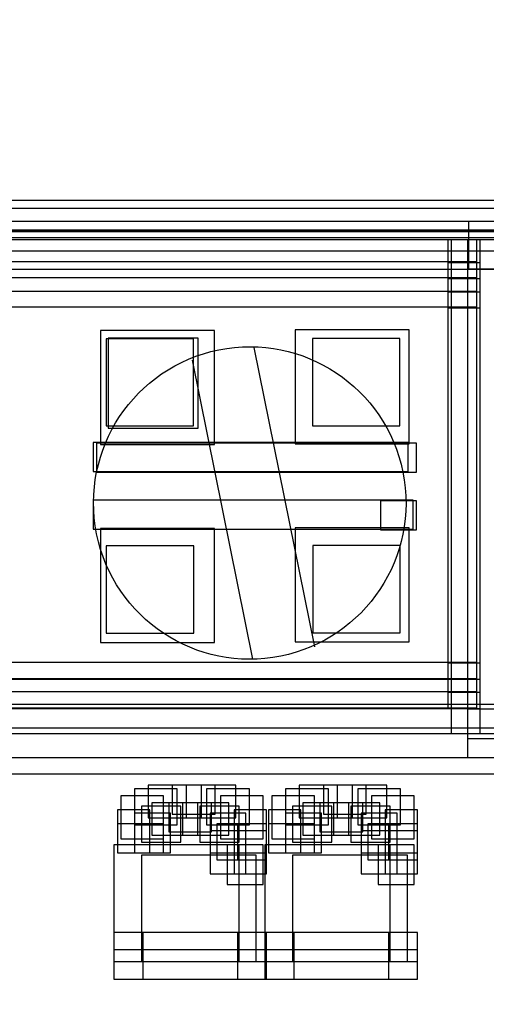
# Model space of a CAD drawing. Extents: x 0 to 595, y 0 to 395.
# Tile 5 of 21: x 128 to 144, y 98 to 132. Entities that reach past the tile are written whole.
import ezdxf

# ---------------------------------------------------------------- set-up
doc = ezdxf.new("R2010")
doc.units = 0
doc.layers.add('CAPA_1', color=7, linetype='CONTINUOUS')

# ---------------------------------------------------------------- blocks, each defined once
blk = doc.blocks.new('BLOCK_560')
at = {"layer": 'CAPA_1'}
blk.add_lwpolyline([(134.181, 104.041), (135.654, 104.041), (135.654, 105.282), (134.181, 105.282), (134.181, 104.041)], dxfattribs=at)
blk = doc.blocks.new('BLOCK_559')
at = {"layer": 'CAPA_1'}
blk.add_blockref('BLOCK_560', (0, 0), dxfattribs=at)
blk = doc.blocks.new('BLOCK_562')
at = {"layer": 'CAPA_1'}
blk.add_lwpolyline([(139.379, 104.041), (140.851, 104.041), (140.851, 105.282), (139.379, 105.282), (139.379, 104.041)], dxfattribs=at)
blk = doc.blocks.new('BLOCK_561')
at = {"layer": 'CAPA_1'}
blk.add_blockref('BLOCK_562', (0, 0), dxfattribs=at)
blk = doc.blocks.new('BLOCK_568')
at = {"layer": 'CAPA_1'}
blk.add_lwpolyline([(133.946, 103.439), (135.3, 103.439), (135.3, 104.68), (133.946, 104.68), (133.946, 103.439)], dxfattribs=at)
blk = doc.blocks.new('BLOCK_567')
at = {"layer": 'CAPA_1'}
blk.add_blockref('BLOCK_568', (0, 0), dxfattribs=at)
blk = doc.blocks.new('BLOCK_570')
at = {"layer": 'CAPA_1'}
blk.add_lwpolyline([(139.143, 103.439), (140.497, 103.439), (140.497, 104.68), (139.143, 104.68), (139.143, 103.439)], dxfattribs=at)
blk = doc.blocks.new('BLOCK_569')
at = {"layer": 'CAPA_1'}
blk.add_blockref('BLOCK_570', (0, 0), dxfattribs=at)
blk = doc.blocks.new('BLOCK_578')
at = {"layer": 'CAPA_1'}
blk.add_lwpolyline([(130.731, 110.632), (133.739, 110.632), (133.739, 113.64), (130.731, 113.64), (130.731, 110.632)], dxfattribs=at)
blk = doc.blocks.new('BLOCK_577')
at = {"layer": 'CAPA_1'}
blk.add_blockref('BLOCK_578', (0, 0), dxfattribs=at)
blk = doc.blocks.new('BLOCK_580')
at = {"layer": 'CAPA_1'}
blk.add_lwpolyline([(130.527, 110.306), (134.452, 110.306), (134.452, 114.23), (130.527, 114.23), (130.527, 110.306)], dxfattribs=at)
blk = doc.blocks.new('BLOCK_579')
at = {"layer": 'CAPA_1'}
blk.add_blockref('BLOCK_580', (0, 0), dxfattribs=at)
blk = doc.blocks.new('BLOCK_582')
at = {"layer": 'CAPA_1'}
blk.add_lwpolyline([(134.654, 103.559), (136.126, 103.559), (136.126, 105.041), (134.654, 105.041), (134.654, 103.559)], dxfattribs=at)
blk = doc.blocks.new('BLOCK_581')
at = {"layer": 'CAPA_1'}
blk.add_blockref('BLOCK_582', (0, 0), dxfattribs=at)
blk = doc.blocks.new('BLOCK_584')
at = {"layer": 'CAPA_1'}
blk.add_lwpolyline([(139.851, 103.559), (141.324, 103.559), (141.324, 105.041), (139.851, 105.041), (139.851, 103.559)], dxfattribs=at)
blk = doc.blocks.new('BLOCK_583')
at = {"layer": 'CAPA_1'}
blk.add_blockref('BLOCK_584', (0, 0), dxfattribs=at)
blk = doc.blocks.new('BLOCK_586')
at = {"layer": 'CAPA_1'}
blk.add_lwpolyline([(134.3, 103.076), (135.536, 103.076), (135.536, 104.439), (134.3, 104.439), (134.3, 103.076)], dxfattribs=at)
blk = doc.blocks.new('BLOCK_585')
at = {"layer": 'CAPA_1'}
blk.add_blockref('BLOCK_586', (0, 0), dxfattribs=at)
blk = doc.blocks.new('BLOCK_686')
at = {"layer": 'CAPA_1'}
blk.add_lwpolyline([(133.474, 104.282), (135.182, 104.282), (135.182, 105.403), (133.474, 105.403), (133.474, 104.282)], dxfattribs=at)
blk = doc.blocks.new('BLOCK_685')
at = {"layer": 'CAPA_1'}
blk.add_blockref('BLOCK_686', (0, 0), dxfattribs=at)
blk = doc.blocks.new('BLOCK_688')
at = {"layer": 'CAPA_1'}
blk.add_lwpolyline([(138.67, 104.282), (140.379, 104.282), (140.379, 105.403), (138.67, 105.403), (138.67, 104.282)], dxfattribs=at)
blk = doc.blocks.new('BLOCK_687')
at = {"layer": 'CAPA_1'}
blk.add_blockref('BLOCK_688', (0, 0), dxfattribs=at)
blk = doc.blocks.new('BLOCK_692')
at = {"layer": 'CAPA_1'}
blk.add_lwpolyline([(133.355, 103.679), (134.946, 103.679), (134.946, 104.8), (133.355, 104.8), (133.355, 103.679)], dxfattribs=at)
blk = doc.blocks.new('BLOCK_691')
at = {"layer": 'CAPA_1'}
blk.add_blockref('BLOCK_692', (0, 0), dxfattribs=at)
blk = doc.blocks.new('BLOCK_694')
at = {"layer": 'CAPA_1'}
blk.add_lwpolyline([(138.552, 103.679), (140.143, 103.679), (140.143, 104.8), (138.552, 104.8), (138.552, 103.679)], dxfattribs=at)
blk = doc.blocks.new('BLOCK_693')
at = {"layer": 'CAPA_1'}
blk.add_blockref('BLOCK_694', (0, 0), dxfattribs=at)
blk = doc.blocks.new('BLOCK_700')
at = {"layer": 'CAPA_1'}
blk.add_lwpolyline([(143.163, 106.359), (145.013, 106.359), (145.013, 108.012), (143.163, 108.012), (143.163, 106.359)], dxfattribs=at)
blk = doc.blocks.new('BLOCK_699')
at = {"layer": 'CAPA_1'}
blk.add_blockref('BLOCK_700', (0, 0), dxfattribs=at)
blk = doc.blocks.new('BLOCK_706')
at = {"layer": 'CAPA_1'}
blk.add_lwpolyline([(137.227, 117.148), (141.152, 117.148), (141.152, 121.073), (137.227, 121.073), (137.227, 117.148)], dxfattribs=at)
blk = doc.blocks.new('BLOCK_705')
at = {"layer": 'CAPA_1'}
blk.add_blockref('BLOCK_706', (0, 0), dxfattribs=at)
blk = doc.blocks.new('BLOCK_708')
at = {"layer": 'CAPA_1'}
blk.add_lwpolyline([(137.826, 117.768), (140.832, 117.768), (140.832, 120.774), (137.826, 120.774), (137.826, 117.768)], dxfattribs=at)
blk = doc.blocks.new('BLOCK_707')
at = {"layer": 'CAPA_1'}
blk.add_blockref('BLOCK_708', (0, 0), dxfattribs=at)
blk = doc.blocks.new('BLOCK_712')
at = {"layer": 'CAPA_1'}
blk.add_lwpolyline([(139.497, 103.076), (140.732, 103.076), (140.732, 104.439), (139.497, 104.439), (139.497, 103.076)], dxfattribs=at)
blk = doc.blocks.new('BLOCK_711')
at = {"layer": 'CAPA_1'}
blk.add_blockref('BLOCK_712', (0, 0), dxfattribs=at)
blk = doc.blocks.new('BLOCK_790')
at = {"layer": 'CAPA_1'}
blk.add_lwpolyline([(130.993, 98.734), (136.245, 98.734), (136.245, 99.734), (130.993, 99.734), (130.993, 98.734)], dxfattribs=at)
blk = doc.blocks.new('BLOCK_789')
at = {"layer": 'CAPA_1'}
blk.add_blockref('BLOCK_790', (0, 0), dxfattribs=at)
blk = doc.blocks.new('BLOCK_792')
at = {"layer": 'CAPA_1'}
blk.add_lwpolyline([(136.189, 98.734), (141.441, 98.734), (141.441, 99.734), (136.189, 99.734), (136.189, 98.734)], dxfattribs=at)
blk = doc.blocks.new('BLOCK_791')
at = {"layer": 'CAPA_1'}
blk.add_blockref('BLOCK_792', (0, 0), dxfattribs=at)
blk = doc.blocks.new('BLOCK_794')
at = {"layer": 'CAPA_1'}
blk.add_lwpolyline([(137.134, 99.337), (141.441, 99.337), (141.441, 100.337), (137.134, 100.337), (137.134, 99.337)], dxfattribs=at)
blk = doc.blocks.new('BLOCK_793')
at = {"layer": 'CAPA_1'}
blk.add_blockref('BLOCK_794', (0, 0), dxfattribs=at)
blk = doc.blocks.new('BLOCK_796')
at = {"layer": 'CAPA_1'}
blk.add_lwpolyline([(131.937, 99.337), (136.245, 99.337), (136.245, 100.337), (131.937, 100.337), (131.937, 99.337)], dxfattribs=at)
blk = doc.blocks.new('BLOCK_795')
at = {"layer": 'CAPA_1'}
blk.add_blockref('BLOCK_796', (0, 0), dxfattribs=at)
blk = doc.blocks.new('BLOCK_802')
at = {"layer": 'CAPA_1'}
blk.add_lwpolyline([(131.111, 103.076), (132.702, 103.076), (132.702, 104.076), (131.111, 104.076), (131.111, 103.076)], dxfattribs=at)
blk = doc.blocks.new('BLOCK_801')
at = {"layer": 'CAPA_1'}
blk.add_blockref('BLOCK_802', (0, 0), dxfattribs=at)
blk = doc.blocks.new('BLOCK_804')
at = {"layer": 'CAPA_1'}
blk.add_lwpolyline([(136.308, 103.076), (137.898, 103.076), (137.898, 104.076), (136.308, 104.076), (136.308, 103.076)], dxfattribs=at)
blk = doc.blocks.new('BLOCK_803')
at = {"layer": 'CAPA_1'}
blk.add_blockref('BLOCK_804', (0, 0), dxfattribs=at)
blk = doc.blocks.new('BLOCK_808')
at = {"layer": 'CAPA_1'}
blk.add_lwpolyline([(132.883, 103.8), (134.355, 103.8), (134.355, 104.8), (132.883, 104.8), (132.883, 103.8)], dxfattribs=at)
blk = doc.blocks.new('BLOCK_807')
at = {"layer": 'CAPA_1'}
blk.add_blockref('BLOCK_808', (0, 0), dxfattribs=at)
blk = doc.blocks.new('BLOCK_810')
at = {"layer": 'CAPA_1'}
blk.add_lwpolyline([(138.08, 103.8), (139.552, 103.8), (139.552, 104.8), (138.08, 104.8), (138.08, 103.8)], dxfattribs=at)
blk = doc.blocks.new('BLOCK_809')
at = {"layer": 'CAPA_1'}
blk.add_blockref('BLOCK_810', (0, 0), dxfattribs=at)
blk = doc.blocks.new('BLOCK_812')
at = {"layer": 'CAPA_1'}
blk.add_lwpolyline([(138.198, 104.402), (139.67, 104.402), (139.67, 105.402), (138.198, 105.402), (138.198, 104.402)], dxfattribs=at)
blk = doc.blocks.new('BLOCK_811')
at = {"layer": 'CAPA_1'}
blk.add_blockref('BLOCK_812', (0, 0), dxfattribs=at)
blk = doc.blocks.new('BLOCK_814')
at = {"layer": 'CAPA_1'}
blk.add_lwpolyline([(133, 104.402), (134.473, 104.402), (134.473, 105.402), (133, 105.402), (133, 104.402)], dxfattribs=at)
blk = doc.blocks.new('BLOCK_813')
at = {"layer": 'CAPA_1'}
blk.add_blockref('BLOCK_814', (0, 0), dxfattribs=at)
blk = doc.blocks.new('BLOCK_824')
at = {"layer": 'CAPA_1'}
blk.add_lwpolyline([(112.379, 106.359), (145.013, 106.359), (145.013, 107.359), (112.379, 107.359), (112.379, 106.359)], dxfattribs=at)
blk = doc.blocks.new('BLOCK_823')
at = {"layer": 'CAPA_1'}
blk.add_blockref('BLOCK_824', (0, 0), dxfattribs=at)
blk = doc.blocks.new('BLOCK_826')
at = {"layer": 'CAPA_1'}
blk.add_lwpolyline([(113.229, 107.181), (144.163, 107.181), (144.163, 108.181), (113.229, 108.181), (113.229, 107.181)], dxfattribs=at)
blk = doc.blocks.new('BLOCK_825')
at = {"layer": 'CAPA_1'}
blk.add_blockref('BLOCK_826', (0, 0), dxfattribs=at)
blk = doc.blocks.new('BLOCK_828')
at = {"layer": 'CAPA_1'}
blk.add_lwpolyline([(113.796, 108.035), (143.596, 108.035), (143.596, 109.035), (113.796, 109.035), (113.796, 108.035)], dxfattribs=at)
blk = doc.blocks.new('BLOCK_827')
at = {"layer": 'CAPA_1'}
blk.add_blockref('BLOCK_828', (0, 0), dxfattribs=at)
blk = doc.blocks.new('BLOCK_830')
at = {"layer": 'CAPA_1'}
blk.add_lwpolyline([(113.683, 108.064), (143.482, 108.064), (143.482, 109.064), (113.683, 109.064), (113.683, 108.064)], dxfattribs=at)
blk = doc.blocks.new('BLOCK_829')
at = {"layer": 'CAPA_1'}
blk.add_blockref('BLOCK_830', (0, 0), dxfattribs=at)
blk = doc.blocks.new('BLOCK_842')
at = {"layer": 'CAPA_1'}
blk.add_lwpolyline([(135.126, 103.076), (136.245, 103.076), (136.245, 104.559), (135.126, 104.559), (135.126, 103.076)], dxfattribs=at)
blk = doc.blocks.new('BLOCK_841')
at = {"layer": 'CAPA_1'}
blk.add_blockref('BLOCK_842', (0, 0), dxfattribs=at)
blk = doc.blocks.new('BLOCK_844')
at = {"layer": 'CAPA_1'}
blk.add_lwpolyline([(140.323, 103.076), (141.441, 103.076), (141.441, 104.559), (140.323, 104.559), (140.323, 103.076)], dxfattribs=at)
blk = doc.blocks.new('BLOCK_843')
at = {"layer": 'CAPA_1'}
blk.add_blockref('BLOCK_844', (0, 0), dxfattribs=at)
blk = doc.blocks.new('BLOCK_846')
at = {"layer": 'CAPA_1'}
blk.add_lwpolyline([(130.993, 98.734), (131.993, 98.734), (131.993, 100.337), (130.993, 100.337), (130.993, 98.734)], dxfattribs=at)
blk = doc.blocks.new('BLOCK_845')
at = {"layer": 'CAPA_1'}
blk.add_blockref('BLOCK_846', (0, 0), dxfattribs=at)
blk = doc.blocks.new('BLOCK_848')
at = {"layer": 'CAPA_1'}
blk.add_lwpolyline([(134.536, 102.835), (135.536, 102.835), (135.536, 104.076), (134.536, 104.076), (134.536, 102.835)], dxfattribs=at)
blk = doc.blocks.new('BLOCK_847')
at = {"layer": 'CAPA_1'}
blk.add_blockref('BLOCK_848', (0, 0), dxfattribs=at)
blk = doc.blocks.new('BLOCK_850')
at = {"layer": 'CAPA_1'}
blk.add_lwpolyline([(135.245, 98.734), (136.245, 98.734), (136.245, 100.337), (135.245, 100.337), (135.245, 98.734)], dxfattribs=at)
blk = doc.blocks.new('BLOCK_849')
at = {"layer": 'CAPA_1'}
blk.add_blockref('BLOCK_850', (0, 0), dxfattribs=at)
blk = doc.blocks.new('BLOCK_852')
at = {"layer": 'CAPA_1'}
blk.add_lwpolyline([(135.245, 102.835), (136.245, 102.835), (136.245, 104.076), (135.245, 104.076), (135.245, 102.835)], dxfattribs=at)
blk = doc.blocks.new('BLOCK_851')
at = {"layer": 'CAPA_1'}
blk.add_blockref('BLOCK_852', (0, 0), dxfattribs=at)
blk = doc.blocks.new('BLOCK_854')
at = {"layer": 'CAPA_1'}
blk.add_lwpolyline([(136.189, 98.734), (137.189, 98.734), (137.189, 100.337), (136.189, 100.337), (136.189, 98.734)], dxfattribs=at)
blk = doc.blocks.new('BLOCK_853')
at = {"layer": 'CAPA_1'}
blk.add_blockref('BLOCK_854', (0, 0), dxfattribs=at)
blk = doc.blocks.new('BLOCK_864')
at = {"layer": 'CAPA_1'}
blk.add_lwpolyline([(137.489, 103.68), (139.08, 103.68), (139.08, 104.8), (137.489, 104.8), (137.489, 103.68)], dxfattribs=at)
blk = doc.blocks.new('BLOCK_863')
at = {"layer": 'CAPA_1'}
blk.add_blockref('BLOCK_864', (0, 0), dxfattribs=at)
blk = doc.blocks.new('BLOCK_866')
at = {"layer": 'CAPA_1'}
blk.add_lwpolyline([(137.371, 104.282), (139.198, 104.282), (139.198, 105.402), (137.371, 105.402), (137.371, 104.282)], dxfattribs=at)
blk = doc.blocks.new('BLOCK_865')
at = {"layer": 'CAPA_1'}
blk.add_blockref('BLOCK_866', (0, 0), dxfattribs=at)
blk = doc.blocks.new('BLOCK_868')
at = {"layer": 'CAPA_1'}
blk.add_lwpolyline([(132.173, 104.282), (134.001, 104.282), (134.001, 105.402), (132.173, 105.402), (132.173, 104.282)], dxfattribs=at)
blk = doc.blocks.new('BLOCK_867')
at = {"layer": 'CAPA_1'}
blk.add_blockref('BLOCK_868', (0, 0), dxfattribs=at)
blk = doc.blocks.new('BLOCK_872')
at = {"layer": 'CAPA_1'}
blk.add_lwpolyline([(142.482, 108.599), (143.596, 108.599), (143.596, 109.599), (142.482, 109.599), (142.482, 108.599)], dxfattribs=at)
blk = doc.blocks.new('BLOCK_871')
at = {"layer": 'CAPA_1'}
blk.add_blockref('BLOCK_872', (0, 0), dxfattribs=at)
blk = doc.blocks.new('BLOCK_874')
at = {"layer": 'CAPA_1'}
blk.add_lwpolyline([(113.683, 108.627), (143.482, 108.627), (143.482, 109.627), (113.683, 109.627), (113.683, 108.627)], dxfattribs=at)
blk = doc.blocks.new('BLOCK_873')
at = {"layer": 'CAPA_1'}
blk.add_blockref('BLOCK_874', (0, 0), dxfattribs=at)
blk = doc.blocks.new('BLOCK_878')
at = {"layer": 'CAPA_1'}
blk.add_lwpolyline([(140.165, 114.183), (141.4, 114.183), (141.4, 115.183), (140.165, 115.183), (140.165, 114.183)], dxfattribs=at)
blk = doc.blocks.new('BLOCK_877')
at = {"layer": 'CAPA_1'}
blk.add_blockref('BLOCK_878', (0, 0), dxfattribs=at)
blk = doc.blocks.new('BLOCK_880')
at = {"layer": 'CAPA_1'}
blk.add_lwpolyline([(130.277, 114.211), (141.287, 114.211), (141.287, 115.211), (130.277, 115.211), (130.277, 114.211)], dxfattribs=at)
blk = doc.blocks.new('BLOCK_879')
at = {"layer": 'CAPA_1'}
blk.add_blockref('BLOCK_880', (0, 0), dxfattribs=at)
blk = doc.blocks.new('BLOCK_886')
at = {"layer": 'CAPA_1'}
blk.add_lwpolyline([(130.391, 116.167), (141.401, 116.167), (141.401, 117.167), (130.391, 117.167), (130.391, 116.167)], dxfattribs=at)
blk = doc.blocks.new('BLOCK_885')
at = {"layer": 'CAPA_1'}
blk.add_blockref('BLOCK_886', (0, 0), dxfattribs=at)
blk = doc.blocks.new('BLOCK_890')
at = {"layer": 'CAPA_1'}
blk.add_lwpolyline([(130.277, 116.195), (141.12, 116.195), (141.12, 117.195), (130.277, 117.195), (130.277, 116.195)], dxfattribs=at)
blk = doc.blocks.new('BLOCK_889')
at = {"layer": 'CAPA_1'}
blk.add_blockref('BLOCK_890', (0, 0), dxfattribs=at)
blk = doc.blocks.new('BLOCK_904')
at = {"layer": 'CAPA_1'}
blk.add_lwpolyline([(139.733, 102.835), (140.733, 102.835), (140.733, 104.076), (139.733, 104.076), (139.733, 102.835)], dxfattribs=at)
blk = doc.blocks.new('BLOCK_903')
at = {"layer": 'CAPA_1'}
blk.add_blockref('BLOCK_904', (0, 0), dxfattribs=at)
blk = doc.blocks.new('BLOCK_906')
at = {"layer": 'CAPA_1'}
blk.add_lwpolyline([(140.441, 98.734), (141.441, 98.734), (141.441, 100.337), (140.441, 100.337), (140.441, 98.734)], dxfattribs=at)
blk = doc.blocks.new('BLOCK_905')
at = {"layer": 'CAPA_1'}
blk.add_blockref('BLOCK_906', (0, 0), dxfattribs=at)
blk = doc.blocks.new('BLOCK_908')
at = {"layer": 'CAPA_1'}
blk.add_lwpolyline([(140.441, 102.835), (141.441, 102.835), (141.441, 104.076), (140.441, 104.076), (140.441, 102.835)], dxfattribs=at)
blk = doc.blocks.new('BLOCK_907')
at = {"layer": 'CAPA_1'}
blk.add_blockref('BLOCK_908', (0, 0), dxfattribs=at)
blk = doc.blocks.new('BLOCK_910')
at = {"layer": 'CAPA_1'}
blk.add_lwpolyline([(142.482, 108.064), (143.482, 108.064), (143.482, 124.16), (142.482, 124.16), (142.482, 108.064)], dxfattribs=at)
blk = doc.blocks.new('BLOCK_909')
at = {"layer": 'CAPA_1'}
blk.add_blockref('BLOCK_910', (0, 0), dxfattribs=at)
blk = doc.blocks.new('BLOCK_912')
at = {"layer": 'CAPA_1'}
blk.add_lwpolyline([(142.596, 107.181), (143.596, 107.181), (143.596, 124.161), (142.596, 124.161), (142.596, 107.181)], dxfattribs=at)
blk = doc.blocks.new('BLOCK_911')
at = {"layer": 'CAPA_1'}
blk.add_blockref('BLOCK_912', (0, 0), dxfattribs=at)
blk = doc.blocks.new('BLOCK_914')
at = {"layer": 'CAPA_1'}
blk.add_lwpolyline([(143.163, 107.013), (144.163, 107.013), (144.163, 124.169), (143.163, 124.169), (143.163, 107.013)], dxfattribs=at)
blk = doc.blocks.new('BLOCK_913')
at = {"layer": 'CAPA_1'}
blk.add_blockref('BLOCK_914', (0, 0), dxfattribs=at)
blk = doc.blocks.new('BLOCK_940')
at = {"layer": 'CAPA_1'}
blk.add_lwpolyline([(132.292, 103.68), (133.883, 103.68), (133.883, 104.8), (132.292, 104.8), (132.292, 103.68)], dxfattribs=at)
blk = doc.blocks.new('BLOCK_939')
at = {"layer": 'CAPA_1'}
blk.add_blockref('BLOCK_940', (0, 0), dxfattribs=at)
blk = doc.blocks.new('BLOCK_944')
at = {"layer": 'CAPA_1'}
blk.add_lwpolyline([(142.482, 121.826), (143.596, 121.826), (143.596, 122.826), (142.482, 122.826), (142.482, 121.826)], dxfattribs=at)
blk = doc.blocks.new('BLOCK_943')
at = {"layer": 'CAPA_1'}
blk.add_blockref('BLOCK_944', (0, 0), dxfattribs=at)
blk = doc.blocks.new('BLOCK_946')
at = {"layer": 'CAPA_1'}
blk.add_lwpolyline([(113.683, 121.855), (143.482, 121.855), (143.482, 122.855), (113.683, 122.855), (113.683, 121.855)], dxfattribs=at)
blk = doc.blocks.new('BLOCK_945')
at = {"layer": 'CAPA_1'}
blk.add_blockref('BLOCK_946', (0, 0), dxfattribs=at)
blk = doc.blocks.new('BLOCK_948')
at = {"layer": 'CAPA_1'}
blk.add_lwpolyline([(142.482, 122.374), (143.596, 122.374), (143.596, 123.374), (142.482, 123.374), (142.482, 122.374)], dxfattribs=at)
blk = doc.blocks.new('BLOCK_947')
at = {"layer": 'CAPA_1'}
blk.add_blockref('BLOCK_948', (0, 0), dxfattribs=at)
blk = doc.blocks.new('BLOCK_950')
at = {"layer": 'CAPA_1'}
blk.add_lwpolyline([(113.683, 122.402), (143.482, 122.402), (143.482, 123.402), (113.683, 123.402), (113.683, 122.402)], dxfattribs=at)
blk = doc.blocks.new('BLOCK_949')
at = {"layer": 'CAPA_1'}
blk.add_blockref('BLOCK_950', (0, 0), dxfattribs=at)
blk = doc.blocks.new('BLOCK_952')
at = {"layer": 'CAPA_1'}
blk.add_lwpolyline([(113.2, 123.16), (144.192, 123.16), (144.192, 124.16), (113.2, 124.16), (113.2, 123.16)], dxfattribs=at)
blk = doc.blocks.new('BLOCK_951')
at = {"layer": 'CAPA_1'}
blk.add_blockref('BLOCK_952', (0, 0), dxfattribs=at)
blk = doc.blocks.new('BLOCK_954')
at = {"layer": 'CAPA_1'}
blk.add_lwpolyline([(112.379, 123.791), (145.013, 123.791), (145.013, 124.791), (112.379, 124.791), (112.379, 123.791)], dxfattribs=at)
blk = doc.blocks.new('BLOCK_953')
at = {"layer": 'CAPA_1'}
blk.add_blockref('BLOCK_954', (0, 0), dxfattribs=at)
blk = doc.blocks.new('BLOCK_956')
at = {"layer": 'CAPA_1'}
blk.add_lwpolyline([(104.091, 124.245), (302.517, 124.245), (302.517, 125.245), (104.091, 125.245), (104.091, 124.245)], dxfattribs=at)
blk = doc.blocks.new('BLOCK_955')
at = {"layer": 'CAPA_1'}
blk.add_blockref('BLOCK_956', (0, 0), dxfattribs=at)
blk = doc.blocks.new('BLOCK_968')
at = {"layer": 'CAPA_1'}
blk.add_lwpolyline([(104.358, 124.512), (169.319, 124.512), (169.319, 125.512), (104.358, 125.512), (104.358, 124.512)], dxfattribs=at)
blk = doc.blocks.new('BLOCK_967')
at = {"layer": 'CAPA_1'}
blk.add_blockref('BLOCK_968', (0, 0), dxfattribs=at)
blk = doc.blocks.new('BLOCK_998')
at = {"layer": 'CAPA_1'}
blk.add_lwpolyline([(131.111, 103.076), (132.229, 103.076), (132.229, 104.559), (131.111, 104.559), (131.111, 103.076)], dxfattribs=at)
blk = doc.blocks.new('BLOCK_997')
at = {"layer": 'CAPA_1'}
blk.add_blockref('BLOCK_998', (0, 0), dxfattribs=at)
blk = doc.blocks.new('BLOCK_1000')
at = {"layer": 'CAPA_1'}
blk.add_lwpolyline([(135.126, 102.353), (136.245, 102.353), (136.245, 103.835), (135.126, 103.835), (135.126, 102.353)], dxfattribs=at)
blk = doc.blocks.new('BLOCK_999')
at = {"layer": 'CAPA_1'}
blk.add_blockref('BLOCK_1000', (0, 0), dxfattribs=at)
blk = doc.blocks.new('BLOCK_1002')
at = {"layer": 'CAPA_1'}
blk.add_lwpolyline([(136.308, 103.076), (137.426, 103.076), (137.426, 104.559), (136.308, 104.559), (136.308, 103.076)], dxfattribs=at)
blk = doc.blocks.new('BLOCK_1001')
at = {"layer": 'CAPA_1'}
blk.add_blockref('BLOCK_1002', (0, 0), dxfattribs=at)
blk = doc.blocks.new('BLOCK_1028')
at = {"layer": 'CAPA_1'}
blk.add_lwpolyline([(140.324, 102.353), (141.442, 102.353), (141.442, 103.835), (140.324, 103.835), (140.324, 102.353)], dxfattribs=at)
blk = doc.blocks.new('BLOCK_1027')
at = {"layer": 'CAPA_1'}
blk.add_blockref('BLOCK_1028', (0, 0), dxfattribs=at)
blk = doc.blocks.new('BLOCK_1102')
at = {"layer": 'CAPA_1'}
blk.add_lwpolyline([(134.3, 102.353), (135.536, 102.353), (135.536, 103.835), (134.3, 103.835), (134.3, 102.353)], dxfattribs=at)
blk = doc.blocks.new('BLOCK_1101')
at = {"layer": 'CAPA_1'}
blk.add_blockref('BLOCK_1102', (0, 0), dxfattribs=at)
blk = doc.blocks.new('BLOCK_1104')
at = {"layer": 'CAPA_1'}
blk.add_lwpolyline([(139.497, 102.353), (140.733, 102.353), (140.733, 103.835), (139.497, 103.835), (139.497, 102.353)], dxfattribs=at)
blk = doc.blocks.new('BLOCK_1103')
at = {"layer": 'CAPA_1'}
blk.add_blockref('BLOCK_1104', (0, 0), dxfattribs=at)
blk = doc.blocks.new('BLOCK_1190')
at = {"layer": 'CAPA_1'}
blk.add_lwpolyline([(131.702, 103.076), (132.938, 103.076), (132.938, 104.439), (131.702, 104.439), (131.702, 103.076)], dxfattribs=at)
blk = doc.blocks.new('BLOCK_1189')
at = {"layer": 'CAPA_1'}
blk.add_blockref('BLOCK_1190', (0, 0), dxfattribs=at)
blk = doc.blocks.new('BLOCK_1192')
at = {"layer": 'CAPA_1'}
blk.add_lwpolyline([(134.891, 101.99), (136.126, 101.99), (136.126, 103.353), (134.891, 103.353), (134.891, 101.99)], dxfattribs=at)
blk = doc.blocks.new('BLOCK_1191')
at = {"layer": 'CAPA_1'}
blk.add_blockref('BLOCK_1192', (0, 0), dxfattribs=at)
blk = doc.blocks.new('BLOCK_1194')
at = {"layer": 'CAPA_1'}
blk.add_lwpolyline([(136.898, 103.076), (138.134, 103.076), (138.134, 104.439), (136.898, 104.439), (136.898, 103.076)], dxfattribs=at)
blk = doc.blocks.new('BLOCK_1193')
at = {"layer": 'CAPA_1'}
blk.add_blockref('BLOCK_1194', (0, 0), dxfattribs=at)
blk = doc.blocks.new('BLOCK_1258')
at = {"layer": 'CAPA_1'}
blk.add_lwpolyline([(140.087, 101.99), (141.323, 101.99), (141.323, 103.353), (140.087, 103.353), (140.087, 101.99)], dxfattribs=at)
blk = doc.blocks.new('BLOCK_1257')
at = {"layer": 'CAPA_1'}
blk.add_blockref('BLOCK_1258', (0, 0), dxfattribs=at)
blk = doc.blocks.new('BLOCK_1290')
at = {"layer": 'CAPA_1'}
blk.add_lwpolyline([(130.725, 117.761), (133.725, 117.761), (133.725, 120.761), (130.725, 120.761), (130.725, 117.761)], dxfattribs=at)
blk = doc.blocks.new('BLOCK_1289')
at = {"layer": 'CAPA_1'}
blk.add_blockref('BLOCK_1290', (0, 0), dxfattribs=at)
blk = doc.blocks.new('BLOCK_1292')
at = {"layer": 'CAPA_1'}
blk.add_lwpolyline([(130.792, 117.686), (133.886, 117.686), (133.886, 120.779), (130.792, 120.779), (130.792, 117.686)], dxfattribs=at)
blk = doc.blocks.new('BLOCK_1291')
at = {"layer": 'CAPA_1'}
blk.add_blockref('BLOCK_1292', (0, 0), dxfattribs=at)
blk = doc.blocks.new('BLOCK_1294')
at = {"layer": 'CAPA_1'}
blk.add_lwpolyline([(130.526, 117.119), (134.451, 117.119), (134.451, 121.044), (130.526, 121.044), (130.526, 117.119)], dxfattribs=at)
blk = doc.blocks.new('BLOCK_1293')
at = {"layer": 'CAPA_1'}
blk.add_blockref('BLOCK_1294', (0, 0), dxfattribs=at)
blk = doc.blocks.new('BLOCK_1348')
at = {"layer": 'CAPA_1'}
blk.add_lwpolyline([(131.229, 103.559), (132.702, 103.559), (132.702, 105.041), (131.229, 105.041), (131.229, 103.559)], dxfattribs=at)
blk = doc.blocks.new('BLOCK_1347')
at = {"layer": 'CAPA_1'}
blk.add_blockref('BLOCK_1348', (0, 0), dxfattribs=at)
blk = doc.blocks.new('BLOCK_1350')
at = {"layer": 'CAPA_1'}
blk.add_lwpolyline([(136.425, 103.559), (137.898, 103.559), (137.898, 105.041), (136.425, 105.041), (136.425, 103.559)], dxfattribs=at)
blk = doc.blocks.new('BLOCK_1349')
at = {"layer": 'CAPA_1'}
blk.add_blockref('BLOCK_1350', (0, 0), dxfattribs=at)
blk = doc.blocks.new('BLOCK_1356')
at = {"layer": 'CAPA_1'}
blk.add_lwpolyline([(137.226, 110.333), (141.152, 110.333), (141.152, 114.26), (137.226, 114.26), (137.226, 110.333)], dxfattribs=at)
blk = doc.blocks.new('BLOCK_1355')
at = {"layer": 'CAPA_1'}
blk.add_blockref('BLOCK_1356', (0, 0), dxfattribs=at)
blk = doc.blocks.new('BLOCK_1358')
at = {"layer": 'CAPA_1'}
blk.add_lwpolyline([(137.84, 110.646), (140.84, 110.646), (140.84, 113.646), (137.84, 113.646), (137.84, 110.646)], dxfattribs=at)
blk = doc.blocks.new('BLOCK_1357')
at = {"layer": 'CAPA_1'}
blk.add_blockref('BLOCK_1358', (0, 0), dxfattribs=at)
blk = doc.blocks.new('BLOCK_1368')
at = {"layer": 'CAPA_1'}
blk.add_lwpolyline([(143.192, 123.161), (145.013, 123.161), (145.013, 124.791), (143.192, 124.791), (143.192, 123.161)], dxfattribs=at)
blk = doc.blocks.new('BLOCK_1367')
at = {"layer": 'CAPA_1'}
blk.add_blockref('BLOCK_1368', (0, 0), dxfattribs=at)
blk = doc.blocks.new('BLOCK_1426')
at = {"layer": 'CAPA_1'}
blk.add_lwpolyline([(130.993, 99.337), (135.3, 99.337), (135.3, 103.353), (130.993, 103.353), (130.993, 99.337)], dxfattribs=at)
blk = doc.blocks.new('BLOCK_1425')
at = {"layer": 'CAPA_1'}
blk.add_blockref('BLOCK_1426', (0, 0), dxfattribs=at)
blk = doc.blocks.new('BLOCK_1428')
at = {"layer": 'CAPA_1'}
blk.add_lwpolyline([(136.189, 99.337), (140.497, 99.337), (140.497, 103.353), (136.189, 103.353), (136.189, 99.337)], dxfattribs=at)
blk = doc.blocks.new('BLOCK_1427')
at = {"layer": 'CAPA_1'}
blk.add_blockref('BLOCK_1428', (0, 0), dxfattribs=at)
blk = doc.blocks.new('BLOCK_1430')
at = {"layer": 'CAPA_1'}
blk.add_lwpolyline([(131.937, 99.337), (135.891, 99.337), (135.891, 102.991), (131.937, 102.991), (131.937, 99.337)], dxfattribs=at)
blk = doc.blocks.new('BLOCK_1429')
at = {"layer": 'CAPA_1'}
blk.add_blockref('BLOCK_1430', (0, 0), dxfattribs=at)
blk = doc.blocks.new('BLOCK_1432')
at = {"layer": 'CAPA_1'}
blk.add_lwpolyline([(137.135, 99.337), (141.088, 99.337), (141.088, 102.991), (137.135, 102.991), (137.135, 99.337)], dxfattribs=at)
blk = doc.blocks.new('BLOCK_1431')
at = {"layer": 'CAPA_1'}
blk.add_blockref('BLOCK_1432', (0, 0), dxfattribs=at)
blk = doc.blocks.new('BLOCK_1460')
at = {"layer": 'CAPA_1'}
blk.add_lwpolyline([(131.937, 103.439), (133.292, 103.439), (133.292, 104.679), (131.937, 104.679), (131.937, 103.439)], dxfattribs=at)
blk = doc.blocks.new('BLOCK_1459')
at = {"layer": 'CAPA_1'}
blk.add_blockref('BLOCK_1460', (0, 0), dxfattribs=at)
blk = doc.blocks.new('BLOCK_1462')
at = {"layer": 'CAPA_1'}
blk.add_lwpolyline([(137.135, 103.439), (138.489, 103.439), (138.489, 104.679), (137.135, 104.679), (137.135, 103.439)], dxfattribs=at)
blk = doc.blocks.new('BLOCK_1461')
at = {"layer": 'CAPA_1'}
blk.add_blockref('BLOCK_1462', (0, 0), dxfattribs=at)
blk = doc.blocks.new('BLOCK_1480')
at = {"layer": 'CAPA_1'}
blk.add_lwpolyline([(131.702, 104.041), (133.174, 104.041), (133.174, 105.282), (131.702, 105.282), (131.702, 104.041)], dxfattribs=at)
blk = doc.blocks.new('BLOCK_1479')
at = {"layer": 'CAPA_1'}
blk.add_blockref('BLOCK_1480', (0, 0), dxfattribs=at)
blk = doc.blocks.new('BLOCK_1482')
at = {"layer": 'CAPA_1'}
blk.add_lwpolyline([(136.898, 104.041), (138.371, 104.041), (138.371, 105.282), (136.898, 105.282), (136.898, 104.041)], dxfattribs=at)
blk = doc.blocks.new('BLOCK_1481')
at = {"layer": 'CAPA_1'}
blk.add_blockref('BLOCK_1482', (0, 0), dxfattribs=at)
blk = doc.blocks.new('BLOCK_2')
at = {"layer": 'CAPA_1'}
for name in ['BLOCK_967', 'BLOCK_955', 'BLOCK_953', 'BLOCK_1367', 'BLOCK_951', 'BLOCK_909', 'BLOCK_911', 'BLOCK_913', 'BLOCK_949', 'BLOCK_947', 'BLOCK_945', 'BLOCK_943', 'BLOCK_1293', 'BLOCK_705', 'BLOCK_1289', 'BLOCK_1291', 'BLOCK_707', 'BLOCK_889', 'BLOCK_885', 'BLOCK_879', 'BLOCK_877', 'BLOCK_579', 'BLOCK_1355', 'BLOCK_577', 'BLOCK_1357', 'BLOCK_873', 'BLOCK_871', 'BLOCK_829', 'BLOCK_827', 'BLOCK_825', 'BLOCK_699', 'BLOCK_823', 'BLOCK_867', 'BLOCK_813', 'BLOCK_685', 'BLOCK_865', 'BLOCK_811', 'BLOCK_687', 'BLOCK_1347', 'BLOCK_1479', 'BLOCK_559', 'BLOCK_581', 'BLOCK_1349', 'BLOCK_1481', 'BLOCK_561', 'BLOCK_583', 'BLOCK_1459', 'BLOCK_939', 'BLOCK_807', 'BLOCK_691', 'BLOCK_567', 'BLOCK_1461', 'BLOCK_863', 'BLOCK_809', 'BLOCK_693', 'BLOCK_569', 'BLOCK_997', 'BLOCK_1189', 'BLOCK_585', 'BLOCK_841', 'BLOCK_1001', 'BLOCK_1193', 'BLOCK_711', 'BLOCK_843', 'BLOCK_801', 'BLOCK_847', 'BLOCK_851', 'BLOCK_803', 'BLOCK_903', 'BLOCK_907', 'BLOCK_1101', 'BLOCK_999', 'BLOCK_1103', 'BLOCK_1027', 'BLOCK_1425', 'BLOCK_1191', 'BLOCK_1427', 'BLOCK_1257', 'BLOCK_1429', 'BLOCK_1431', 'BLOCK_845', 'BLOCK_795', 'BLOCK_849', 'BLOCK_853', 'BLOCK_793', 'BLOCK_905', 'BLOCK_789', 'BLOCK_791']:
    blk.add_blockref(name, (0, 0), dxfattribs=at)
blk = doc.blocks.new('BLOCK_2428')
at = {"layer": 'CAPA_1', "color": 7}
for points in [[(144.709, 105.777), (112.042, 105.777), (112.042, 124.445), (144.709, 124.445), (144.709, 105.777)], [(137.9, 110.164), (135.82, 120.455)], [(135.775, 109.734), (133.696, 120.027)]]:
    blk.add_lwpolyline(points, dxfattribs=at)
at = {"layer": 'CAPA_1'}
blk.add_open_spline([(302.666, 316.583), (302.666, 316.583), (104.031, 316.583), (104.031, 316.583), (103.617, 316.583), (103.281, 316.248), (103.281, 315.833), (103.281, 315.833), (103.281, 60.751), (103.281, 60.751), (103.281, 60.336), (103.617, 60), (104.031, 60), (104.031, 60), (302.666, 60), (302.666, 60), (303.08, 60), (303.416, 60.336), (303.416, 60.751), (303.416, 60.751), (303.416, 315.833), (303.416, 315.833), (303.416, 316.248), (303.08, 316.583), (302.666, 316.583)], degree=3, knots=[0, 0, 0, 0, 1, 1, 1, 2, 2, 2, 3, 3, 3, 4, 4, 4, 5, 5, 5, 6, 6, 6, 7, 7, 7, 8, 8, 8, 8], dxfattribs=at)
at = {"layer": 'CAPA_1', "color": 7}
for points, knots in [([(103.5, 233.333), (103.5, 233.333), (147.625, 249.833), (203.75, 233.083), (203.75, 233.083), (203.625, 142.574), (203.625, 142.574), (203.625, 142.574), (159.5, 126.074), (103.375, 142.824)], [0, 0, 0, 0, 1, 1, 1, 2, 2, 2, 3, 3, 3, 3]), ([(134.602, 120.381), (131.692, 119.791), (129.811, 116.957), (130.398, 114.047), (130.987, 111.137), (133.823, 109.254), (136.731, 109.842), (139.641, 110.43), (141.523, 113.266), (140.936, 116.176), (140.348, 119.086), (137.512, 120.967), (134.602, 120.381)], [0, 0, 0, 0, 1, 1, 1, 2, 2, 2, 3, 3, 3, 4, 4, 4, 4])]:
    blk.add_open_spline(points, degree=3, knots=knots, dxfattribs=at)
blk.add_open_spline([(203.625, 136.574), (203.625, 136.574), (161.75, 128.074), (103.5, 136.699)], degree=3, dxfattribs=at)

msp = doc.modelspace()

# ---------------------------------------------------------------- linework, layer by layer
at = {"layer": 'CAPA_1', "color": 7}
for points in [[(103.5, 124.459), (303, 124.459)], [(103.5, 124.459), (303.167, 124.459)]]:
    msp.add_lwpolyline(points, dxfattribs=at)

# ---------------------------------------------------------------- block references
at = {"layer": 'CAPA_1'}
for name in ['BLOCK_2', 'BLOCK_2428']:
    msp.add_blockref(name, (0, 0), dxfattribs=at)

doc.saveas('drawing.dxf')
